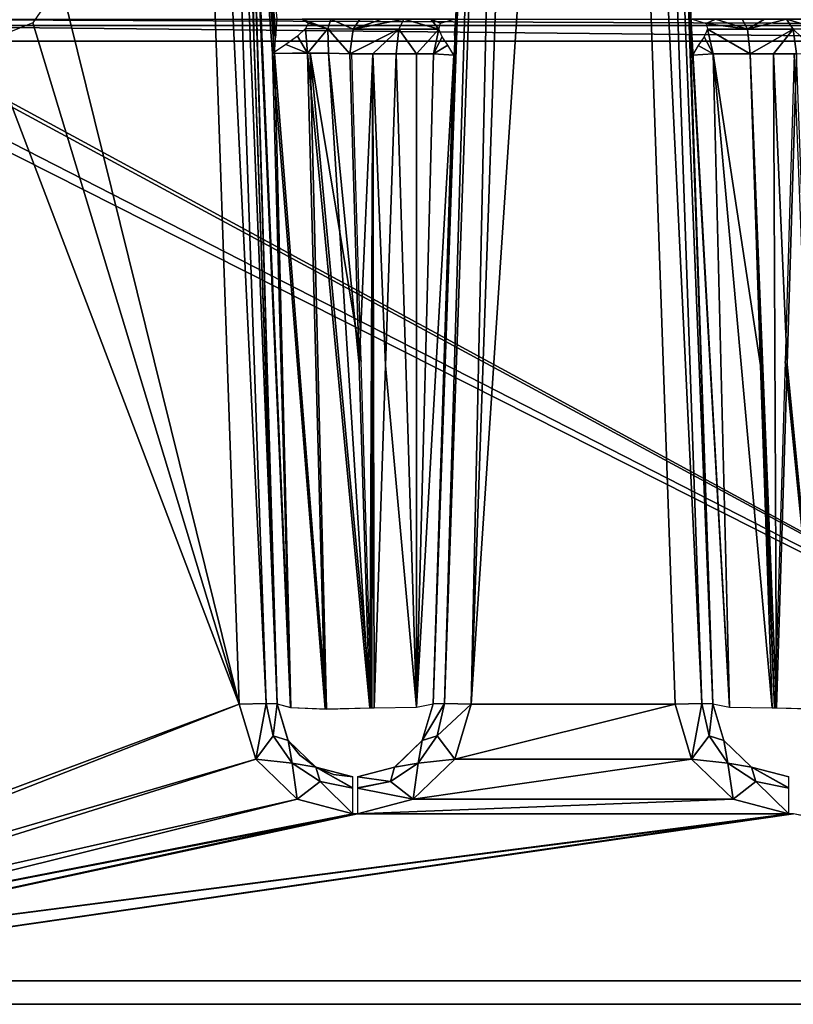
# Model space of a CAD drawing. Header units: millimetres. Extents: x -20 to 20, y -19.6 to 34.
# Tile 39 of 53: x -7.3 to 2.9, y 3 to 16. Entities that reach past the tile are written whole.
import ezdxf

# ---------------------------------------------------------------- set-up
doc = ezdxf.new("R2010")
doc.units = ezdxf.units.MM
doc.header["$LTSCALE"] = 101.851852
for name, color, linetype in [('10', 7, 'CONTINUOUS'), ('104', 7, 'CONTINUOUS'), ('105', 7, 'CONTINUOUS'), ('106', 7, 'CONTINUOUS'), ('107', 7, 'CONTINUOUS'), ('109', 7, 'CONTINUOUS'), ('11', 7, 'CONTINUOUS'), ('110', 7, 'CONTINUOUS'), ('111', 7, 'CONTINUOUS'), ('112', 7, 'CONTINUOUS'), ('113', 7, 'CONTINUOUS'), ('114', 7, 'CONTINUOUS'), ('115', 7, 'CONTINUOUS'), ('12', 7, 'CONTINUOUS'), ('21', 7, 'CONTINUOUS'), ('22', 7, 'CONTINUOUS'), ('23', 7, 'CONTINUOUS'), ('24', 7, 'CONTINUOUS'), ('25', 7, 'CONTINUOUS'), ('26', 7, 'CONTINUOUS'), ('27', 7, 'CONTINUOUS'), ('28', 7, 'CONTINUOUS'), ('30', 7, 'CONTINUOUS'), ('32', 7, 'CONTINUOUS'), ('33', 7, 'CONTINUOUS'), ('34', 7, 'CONTINUOUS'), ('35', 7, 'CONTINUOUS'), ('56', 7, 'CONTINUOUS'), ('58', 7, 'CONTINUOUS'), ('60', 7, 'CONTINUOUS'), ('71', 7, 'CONTINUOUS'), ('87', 7, 'CONTINUOUS'), ('88', 7, 'CONTINUOUS'), ('98', 7, 'CONTINUOUS'), ('99', 7, 'CONTINUOUS')]:
    doc.layers.add(name, color=color, linetype=linetype)

msp = doc.modelspace()

# ---------------------------------------------------------------- linework, layer by layer
at = {"layer": '10', "color": 252, "linetype": 'Continuous', "true_color": 0x888888}
for points in [[(-4.832, 33.517, 13.201), (-3.905, 6.965, 13.896), (-4.832, 33.517, 2.923), (-4.832, 33.517, 13.201)], [(-4.832, 33.517, 2.923), (-3.905, 6.965, 13.896), (-4.67, 28.871, 2.779), (-4.832, 33.517, 2.923)], [(-3.905, 6.965, 13.896), (-4.515, 24.435, 2.642), (-4.67, 28.871, 2.779), (-3.905, 6.965, 13.896)], [(-4.217, 15.91, 3.528), (-4.515, 24.435, 2.642), (-3.905, 6.965, 13.896), (-4.217, 15.91, 3.528)], [(-3.905, 6.965, 4.428), (-4.217, 15.91, 3.528), (-3.905, 6.965, 13.896), (-3.905, 6.965, 4.428)]]:
    msp.add_3dface(points, dxfattribs=at)
at = {"layer": '104', "color": 236, "linetype": 'Continuous', "true_color": 0x690038}
for points in [[(-4.498, 23.944, 3.961), (-4.208, 15.627, 4.805), (-4.292, 19.796, 4.039), (-4.498, 23.944, 3.961)], [(-3.905, 6.965, 5.662), (-3.73, 6.916, 5.102), (-4.292, 19.796, 4.039), (-3.905, 6.965, 5.662)], [(-4.292, 19.796, 4.039), (-3.73, 6.916, 5.102), (-4.289, 19.741, 4.04), (-4.292, 19.796, 4.039)], [(-4.208, 15.627, 4.805), (-3.905, 6.965, 5.662), (-4.292, 19.796, 4.039), (-4.208, 15.627, 4.805)], [(-4.289, 19.741, 4.04), (-3.73, 6.916, 5.102), (-3.966, 15.546, 4.163), (-4.289, 19.741, 4.04)], [(-3.966, 15.546, 4.163), (-3.27, 6.897, 4.736), (-3.503, 15.553, 3.856), (-3.966, 15.546, 4.163)], [(-3.73, 6.916, 5.102), (-3.27, 6.897, 4.736), (-3.966, 15.546, 4.163), (-3.73, 6.916, 5.102)], [(-3.503, 15.553, 3.856), (-2.683, 6.913, 4.691), (-3.227, 15.55, 3.812), (-3.503, 15.553, 3.856)], [(-3.27, 6.897, 4.736), (-2.683, 6.913, 4.691), (-3.503, 15.553, 3.856), (-3.27, 6.897, 4.736)], [(-2.822, 11.445, 4.25), (-2.946, 15.544, 3.847), (-3.227, 15.55, 3.812), (-2.822, 11.445, 4.25)], [(-2.683, 6.913, 4.691), (-2.822, 11.445, 4.25), (-3.227, 15.55, 3.812), (-2.683, 6.913, 4.691)]]:
    msp.add_3dface(points, dxfattribs=at)
at = {"layer": '105', "color": 236, "linetype": 'Continuous', "true_color": 0x690038}
for points in [[(-1.453, 18.185, 4.757), (-1.507, 16.828, 4.75), (-1.64, 12.818, 5.197), (-1.453, 18.185, 4.757)], [(-1.64, 12.818, 5.197), (-1.507, 16.828, 4.75), (-1.845, 6.965, 5.676), (-1.64, 12.818, 5.197)], [(-1.507, 16.828, 4.75), (-1.573, 15.526, 4.743), (-1.845, 6.965, 5.676), (-1.507, 16.828, 4.75)], [(-2.336, 15.544, 3.995), (-2.474, 11.43, 4.333), (-2.065, 6.922, 5.054), (-2.336, 15.544, 3.995)], [(-2.336, 15.544, 3.995), (-2.065, 6.922, 5.054), (-2.067, 15.544, 4.094), (-2.336, 15.544, 3.995)], [(-2.067, 15.544, 4.094), (-2.065, 6.922, 5.054), (-1.843, 15.541, 4.26), (-2.067, 15.544, 4.094)], [(-2.065, 6.922, 5.054), (-1.573, 15.526, 4.743), (-1.843, 15.541, 4.26), (-2.065, 6.922, 5.054)], [(-1.845, 6.965, 5.676), (-1.573, 15.526, 4.743), (-2.065, 6.922, 5.054), (-1.845, 6.965, 5.676)], [(-2.474, 11.43, 4.333), (-2.626, 6.913, 4.704), (-2.065, 6.922, 5.054), (-2.474, 11.43, 4.333)]]:
    msp.add_3dface(points, dxfattribs=at)
at = {"layer": '106', "color": 236, "linetype": 'Continuous', "true_color": 0x690038}
for points in [[(1.453, 18.185, 4.757), (1.64, 12.818, 5.197), (1.507, 16.828, 4.75), (1.453, 18.185, 4.757)], [(1.845, 6.965, 5.676), (2.065, 6.922, 5.054), (1.507, 16.828, 4.75), (1.845, 6.965, 5.676)], [(1.507, 16.828, 4.75), (2.065, 6.922, 5.054), (1.573, 15.526, 4.743), (1.507, 16.828, 4.75)], [(1.64, 12.818, 5.197), (1.845, 6.965, 5.676), (1.507, 16.828, 4.75), (1.64, 12.818, 5.197)], [(1.573, 15.526, 4.743), (2.065, 6.922, 5.054), (1.846, 15.541, 4.257), (1.573, 15.526, 4.743)], [(2.474, 11.43, 4.333), (2.336, 15.544, 3.995), (1.846, 15.541, 4.257), (2.474, 11.43, 4.333)], [(2.626, 6.913, 4.704), (2.474, 11.43, 4.333), (1.846, 15.541, 4.257), (2.626, 6.913, 4.704)], [(2.065, 6.922, 5.054), (2.626, 6.913, 4.704), (1.846, 15.541, 4.257), (2.065, 6.922, 5.054)]]:
    msp.add_3dface(points, dxfattribs=at)
at = {"layer": '107', "color": 236, "linetype": 'Continuous', "true_color": 0x690038}
for points in [[(2.946, 15.544, 3.847), (2.822, 11.446, 4.25), (3.27, 6.897, 4.736), (2.946, 15.544, 3.847)], [(2.822, 11.446, 4.25), (2.683, 6.913, 4.691), (3.27, 6.897, 4.736), (2.822, 11.446, 4.25)]]:
    msp.add_3dface(points, dxfattribs=at)
at = {"layer": '109', "color": 236, "linetype": 'Continuous', "true_color": 0x690038}
for points in [[(-3.935, 16, 4.021), (-4.289, 19.741, 4.04), (-3.947, 15.781, 4.098), (-3.935, 16, 4.021)], [(-4.289, 19.741, 4.04), (-3.966, 15.546, 4.163), (-3.947, 15.781, 4.098), (-4.289, 19.741, 4.04)]]:
    msp.add_3dface(points, dxfattribs=at)
at = {"layer": '11', "color": 252, "linetype": 'Continuous', "true_color": 0x888888}
for points in [[(-1.845, 6.965, 13.896), (-0.918, 33.517, 13.201), (-1.845, 6.965, 4.443), (-1.845, 6.965, 13.896)], [(-1.845, 6.965, 4.443), (-0.918, 33.517, 13.201), (-1.644, 12.703, 3.975), (-1.845, 6.965, 4.443)], [(-1.644, 12.703, 3.975), (-0.918, 33.517, 13.201), (-1.46, 17.995, 3.543), (-1.644, 12.703, 3.975)]]:
    msp.add_3dface(points, dxfattribs=at)
at = {"layer": '110', "color": 236, "linetype": 'Continuous', "true_color": 0x690038}
for points in [[(-3.238, 15.873, 3.647), (-3.577, 16, 3.36), (-3.493, 15.946, 3.574), (-3.238, 15.873, 3.647)], [(-3.197, 16, 3.314), (-3.577, 16, 3.36), (-3.238, 15.873, 3.647), (-3.197, 16, 3.314)], [(-2.904, 15.869, 3.692), (-3.197, 16, 3.314), (-3.238, 15.873, 3.647), (-2.904, 15.869, 3.692)], [(-2.815, 16, 3.366), (-3.197, 16, 3.314), (-2.904, 15.869, 3.692), (-2.815, 16, 3.366)], [(-3.503, 15.553, 3.856), (-3.532, 15.875, 3.691), (-3.638, 15.776, 3.82), (-3.503, 15.553, 3.856)], [(-3.532, 15.875, 3.691), (-3.238, 15.873, 3.647), (-3.493, 15.946, 3.574), (-3.532, 15.875, 3.691)], [(-3.503, 15.553, 3.856), (-3.238, 15.873, 3.647), (-3.532, 15.875, 3.691), (-3.503, 15.553, 3.856)], [(-3.503, 15.553, 3.856), (-3.227, 15.55, 3.812), (-3.238, 15.873, 3.647), (-3.503, 15.553, 3.856)], [(-3.227, 15.55, 3.812), (-2.946, 15.544, 3.847), (-3.238, 15.873, 3.647), (-3.227, 15.55, 3.812)], [(-2.946, 15.544, 3.847), (-2.904, 15.869, 3.692), (-3.238, 15.873, 3.647), (-2.946, 15.544, 3.847)], [(-3.792, 15.666, 3.97), (-3.503, 15.553, 3.856), (-3.638, 15.776, 3.82), (-3.792, 15.666, 3.97)], [(-3.966, 15.546, 4.163), (-3.503, 15.553, 3.856), (-3.792, 15.666, 3.97), (-3.966, 15.546, 4.163)]]:
    msp.add_3dface(points, dxfattribs=at)
at = {"layer": '111', "color": 236, "linetype": 'Continuous', "true_color": 0x690038}
for points in [[(-2.525, 16, 3.441), (-2.815, 16, 3.366), (-2.904, 15.869, 3.692), (-2.525, 16, 3.441)], [(-2.232, 16, 3.507), (-2.904, 15.869, 3.692), (-2.302, 15.869, 3.837), (-2.232, 16, 3.507)], [(-2.232, 16, 3.507), (-2.525, 16, 3.441), (-2.904, 15.869, 3.692), (-2.232, 16, 3.507)], [(-2.904, 15.869, 3.692), (-2.946, 15.544, 3.847), (-2.302, 15.869, 3.837), (-2.904, 15.869, 3.692)], [(-2.946, 15.544, 3.847), (-2.642, 15.544, 3.925), (-2.302, 15.869, 3.837), (-2.946, 15.544, 3.847)], [(-2.642, 15.544, 3.925), (-2.336, 15.544, 3.995), (-2.302, 15.869, 3.837), (-2.642, 15.544, 3.925)]]:
    msp.add_3dface(points, dxfattribs=at)
at = {"layer": '112', "color": 236, "linetype": 'Continuous', "true_color": 0x690038}
for points in [[(-2.232, 16, 3.507), (-2.302, 15.869, 3.837), (-1.771, 15.868, 4.108), (-2.232, 16, 3.507)], [(-1.876, 16, 3.632), (-2.232, 16, 3.507), (-1.771, 15.868, 4.108), (-1.876, 16, 3.632)], [(-1.57, 16, 3.835), (-1.876, 16, 3.632), (-1.751, 15.946, 3.978), (-1.57, 16, 3.835)], [(-1.876, 16, 3.632), (-1.771, 15.868, 4.108), (-1.751, 15.946, 3.978), (-1.876, 16, 3.632)], [(-2.336, 15.544, 3.995), (-2.067, 15.544, 4.094), (-2.302, 15.869, 3.837), (-2.336, 15.544, 3.995)], [(-2.302, 15.869, 3.837), (-2.067, 15.544, 4.094), (-1.771, 15.868, 4.108), (-2.302, 15.869, 3.837)], [(-2.067, 15.544, 4.094), (-1.843, 15.541, 4.26), (-1.771, 15.868, 4.108), (-2.067, 15.544, 4.094)], [(-1.771, 15.868, 4.108), (-1.843, 15.541, 4.26), (-1.728, 15.766, 4.273), (-1.771, 15.868, 4.108)], [(-1.728, 15.766, 4.273), (-1.843, 15.541, 4.26), (-1.654, 15.658, 4.469), (-1.728, 15.766, 4.273)], [(-1.843, 15.541, 4.26), (-1.573, 15.526, 4.743), (-1.654, 15.658, 4.469), (-1.843, 15.541, 4.26)]]:
    msp.add_3dface(points, dxfattribs=at)
at = {"layer": '113', "color": 236, "linetype": 'Continuous', "true_color": 0x690038}
for points in [[(1.88, 16, 3.63), (1.57, 16, 3.835), (1.754, 15.942, 3.985), (1.88, 16, 3.63)], [(2.302, 15.869, 3.837), (1.88, 16, 3.63), (1.754, 15.942, 3.985), (2.302, 15.869, 3.837)], [(2.232, 16, 3.507), (1.88, 16, 3.63), (2.302, 15.869, 3.837), (2.232, 16, 3.507)], [(1.846, 15.541, 4.257), (1.771, 15.868, 4.109), (1.728, 15.766, 4.273), (1.846, 15.541, 4.257)], [(1.771, 15.868, 4.109), (2.302, 15.869, 3.837), (1.754, 15.942, 3.985), (1.771, 15.868, 4.109)], [(2.336, 15.544, 3.995), (2.302, 15.869, 3.837), (1.771, 15.868, 4.109), (2.336, 15.544, 3.995)], [(1.846, 15.541, 4.257), (2.336, 15.544, 3.995), (1.771, 15.868, 4.109), (1.846, 15.541, 4.257)], [(1.649, 15.652, 4.481), (1.846, 15.541, 4.257), (1.728, 15.766, 4.273), (1.649, 15.652, 4.481)], [(1.573, 15.526, 4.743), (1.846, 15.541, 4.257), (1.649, 15.652, 4.481), (1.573, 15.526, 4.743)]]:
    msp.add_3dface(points, dxfattribs=at)
at = {"layer": '114', "color": 236, "linetype": 'Continuous', "true_color": 0x690038}
for points in [[(2.525, 16, 3.441), (2.232, 16, 3.507), (2.302, 15.869, 3.837), (2.525, 16, 3.441)], [(2.815, 16, 3.366), (2.525, 16, 3.441), (2.302, 15.869, 3.837), (2.815, 16, 3.366)], [(2.815, 16, 3.366), (2.302, 15.869, 3.837), (2.904, 15.869, 3.692), (2.815, 16, 3.366)], [(2.302, 15.869, 3.837), (2.336, 15.544, 3.995), (2.904, 15.869, 3.692), (2.302, 15.869, 3.837)], [(2.336, 15.544, 3.995), (2.642, 15.544, 3.925), (2.904, 15.869, 3.692), (2.336, 15.544, 3.995)], [(2.642, 15.544, 3.925), (2.946, 15.544, 3.847), (2.904, 15.869, 3.692), (2.642, 15.544, 3.925)]]:
    msp.add_3dface(points, dxfattribs=at)
at = {"layer": '115', "color": 236, "linetype": 'Continuous', "true_color": 0x690038}
for points in [[(3.203, 16, 3.314), (2.815, 16, 3.366), (3.24, 15.873, 3.647), (3.203, 16, 3.314)], [(2.815, 16, 3.366), (2.904, 15.869, 3.692), (3.24, 15.873, 3.647), (2.815, 16, 3.366)], [(2.904, 15.869, 3.692), (3.233, 15.55, 3.812), (3.24, 15.873, 3.647), (2.904, 15.869, 3.692)], [(2.946, 15.544, 3.847), (3.233, 15.55, 3.812), (2.904, 15.869, 3.692), (2.946, 15.544, 3.847)]]:
    msp.add_3dface(points, dxfattribs=at)
at = {"layer": '12', "color": 252, "linetype": 'Continuous', "true_color": 0x888888}
for points in [[(0.918, 33.517, 4.257), (1.845, 6.965, 13.896), (1.197, 25.518, 3.893), (0.918, 33.517, 4.257)], [(0.918, 33.517, 13.201), (1.845, 6.965, 13.896), (0.918, 33.517, 4.257), (0.918, 33.517, 13.201)], [(1.845, 6.965, 13.896), (1.46, 17.995, 3.543), (1.197, 25.518, 3.893), (1.845, 6.965, 13.896)], [(1.644, 12.704, 3.975), (1.46, 17.995, 3.543), (1.845, 6.965, 13.896), (1.644, 12.704, 3.975)], [(1.845, 6.965, 4.443), (1.644, 12.704, 3.975), (1.845, 6.965, 13.896), (1.845, 6.965, 4.443)]]:
    msp.add_3dface(points, dxfattribs=at)
at = {"layer": '21', "color": 252, "linetype": 'Continuous', "true_color": 0x888888}
for points in [[(-10.675, 15.877, -14.163), (14.2, 3.308, -14.492), (-14.2, 3.308, -14.492), (-10.675, 15.877, -14.163)], [(-10.034, 15.708, -14.167), (14.2, 3.308, -14.492), (-10.675, 15.877, -14.163), (-10.034, 15.708, -14.167)], [(10.034, 15.708, -14.167), (14.2, 3.308, -14.492), (-10.034, 15.708, -14.167), (10.034, 15.708, -14.167)]]:
    msp.add_3dface(points, dxfattribs=at)
at = {"layer": '22', "color": 252, "linetype": 'Continuous', "true_color": 0x888888}
for points in [[(-5.332, 33.513, 13.701), (-6.763, 16.487, 14.147), (-4.405, 6.961, 14.396), (-5.332, 33.513, 13.701)], [(0.418, 33.513, 13.701), (-1.345, 6.961, 14.396), (1.345, 6.961, 14.396), (0.418, 33.513, 13.701)], [(-0.418, 33.513, 13.701), (-1.345, 6.961, 14.396), (0.418, 33.513, 13.701), (-0.418, 33.513, 13.701)], [(-6.763, 16.487, 14.147), (-7.128, 15.953, 14.161), (-4.405, 6.961, 14.396), (-6.763, 16.487, 14.147)], [(-7.128, 15.953, 14.161), (-7.738, 15.708, 14.167), (-4.405, 6.961, 14.396), (-7.128, 15.953, 14.161)], [(-7.738, 15.708, 14.167), (-14.2, 3.308, 14.492), (-4.405, 6.961, 14.396), (-7.738, 15.708, 14.167)], [(-4.405, 6.961, 14.396), (-14.2, 3.308, 14.492), (-4.187, 6.233, 14.415), (-4.405, 6.961, 14.396)], [(-1.345, 6.961, 14.396), (-1.563, 6.233, 14.415), (1.345, 6.961, 14.396), (-1.345, 6.961, 14.396)], [(1.345, 6.961, 14.396), (-1.563, 6.233, 14.415), (1.563, 6.233, 14.415), (1.345, 6.961, 14.396)], [(-4.187, 6.233, 14.415), (-14.2, 3.308, 14.492), (-3.64, 5.705, 14.429), (-4.187, 6.233, 14.415)], [(1.563, 6.233, 14.415), (-2.11, 5.705, 14.429), (2.11, 5.705, 14.429), (1.563, 6.233, 14.415)], [(-1.563, 6.233, 14.415), (-2.11, 5.705, 14.429), (1.563, 6.233, 14.415), (-1.563, 6.233, 14.415)], [(-3.64, 5.705, 14.429), (-14.2, 3.308, 14.492), (-2.906, 5.513, 14.434), (-3.64, 5.705, 14.429)], [(2.11, 5.705, 14.429), (-2.844, 5.513, 14.434), (2.844, 5.513, 14.434), (2.11, 5.705, 14.429)], [(-2.11, 5.705, 14.429), (-2.844, 5.513, 14.434), (2.11, 5.705, 14.429), (-2.11, 5.705, 14.429)], [(-14.2, 3.308, 14.492), (14.2, 3.308, 14.492), (2.906, 5.513, 14.434), (-14.2, 3.308, 14.492)], [(2.844, 5.513, 14.434), (-14.2, 3.308, 14.492), (2.906, 5.513, 14.434), (2.844, 5.513, 14.434)], [(-2.844, 5.513, 14.434), (-14.2, 3.308, 14.492), (2.844, 5.513, 14.434), (-2.844, 5.513, 14.434)], [(-2.906, 5.513, 14.434), (-14.2, 3.308, 14.492), (-2.844, 5.513, 14.434), (-2.906, 5.513, 14.434)]]:
    msp.add_3dface(points, dxfattribs=at)
at = {"layer": '23', "color": 252, "linetype": 'Continuous', "true_color": 0x888888}
for points in [[(-3.905, 6.965, 4.428), (-3.76, 6.48, 13.916), (-3.766, 6.491, 4.428), (-3.905, 6.965, 4.428)], [(-3.905, 6.965, 4.428), (-3.905, 6.965, 13.896), (-3.76, 6.48, 13.916), (-3.905, 6.965, 4.428)], [(-3.766, 6.491, 4.428), (-3.76, 6.48, 13.916), (-3.607, 6.287, 4.428), (-3.766, 6.491, 4.428)], [(-3.76, 6.48, 13.916), (-3.395, 6.128, 13.929), (-3.607, 6.287, 4.428), (-3.76, 6.48, 13.916)], [(-3.607, 6.287, 4.428), (-3.395, 6.128, 13.929), (-3.401, 6.131, 4.428), (-3.607, 6.287, 4.428)], [(-3.401, 6.131, 4.428), (-3.395, 6.128, 13.929), (-3.162, 6.033, 4.428), (-3.401, 6.131, 4.428)], [(-3.395, 6.128, 13.929), (-2.906, 6, 13.934), (-3.162, 6.033, 4.428), (-3.395, 6.128, 13.929)], [(-3.162, 6.033, 4.428), (-2.906, 6, 13.934), (-2.906, 6, 4.428), (-3.162, 6.033, 4.428)]]:
    msp.add_3dface(points, dxfattribs=at)
at = {"layer": '24', "color": 252, "linetype": 'Continuous', "true_color": 0x888888}
for points in [[(-1.99, 6.48, 13.916), (-1.845, 6.965, 13.896), (-1.99, 6.48, 4.443), (-1.99, 6.48, 13.916)], [(-1.845, 6.965, 13.896), (-1.845, 6.965, 4.443), (-1.99, 6.48, 4.443), (-1.845, 6.965, 13.896)], [(-2.355, 6.128, 13.929), (-1.99, 6.48, 13.916), (-2.354, 6.128, 4.443), (-2.355, 6.128, 13.929)], [(-2.354, 6.128, 4.443), (-1.99, 6.48, 13.916), (-1.99, 6.48, 4.443), (-2.354, 6.128, 4.443)], [(-2.844, 6, 4.443), (-2.355, 6.128, 13.929), (-2.354, 6.128, 4.443), (-2.844, 6, 4.443)], [(-2.844, 6, 13.934), (-2.355, 6.128, 13.929), (-2.844, 6, 4.443), (-2.844, 6, 13.934)]]:
    msp.add_3dface(points, dxfattribs=at)
at = {"layer": '25', "color": 252, "linetype": 'Continuous', "true_color": 0x888888}
for points in [[(-4.515, 24.435, 2.642), (-4.217, 15.91, 3.528), (-4.297, 20.091, 2.736), (-4.515, 24.435, 2.642)], [(-4.217, 15.91, 3.528), (-3.905, 6.965, 4.428), (-4.297, 20.091, 2.736), (-4.217, 15.91, 3.528)], [(-3.905, 6.965, 4.428), (-3.726, 6.915, 3.861), (-4.297, 20.091, 2.736), (-3.905, 6.965, 4.428)], [(-4.297, 20.091, 2.736), (-3.726, 6.915, 3.861), (-4.29, 19.988, 2.739), (-4.297, 20.091, 2.736)], [(-4.29, 19.988, 2.739), (-3.726, 6.915, 3.861), (-3.942, 15.547, 2.887), (-4.29, 19.988, 2.739)], [(-3.942, 15.547, 2.887), (-3.255, 6.895, 3.496), (-3.471, 15.554, 2.598), (-3.942, 15.547, 2.887)], [(-3.726, 6.915, 3.861), (-3.255, 6.895, 3.496), (-3.942, 15.547, 2.887), (-3.726, 6.915, 3.861)], [(-3.255, 6.895, 3.496), (-2.66, 6.913, 3.462), (-3.471, 15.554, 2.598), (-3.255, 6.895, 3.496)], [(-2.66, 6.913, 3.462), (-2.797, 11.483, 3.012), (-3.471, 15.554, 2.598), (-2.66, 6.913, 3.462)], [(-2.797, 11.483, 3.012), (-2.918, 15.544, 2.607), (-3.471, 15.554, 2.598), (-2.797, 11.483, 3.012)]]:
    msp.add_3dface(points, dxfattribs=at)
at = {"layer": '26', "color": 252, "linetype": 'Continuous', "true_color": 0x888888}
for points in [[(-4.979, 33.522, 13.554), (-5.332, 33.513, 13.701), (-4.052, 6.969, 14.25), (-4.979, 33.522, 13.554)], [(-5.332, 33.513, 13.701), (-4.405, 6.961, 14.396), (-4.052, 6.969, 14.25), (-5.332, 33.513, 13.701)], [(-3.905, 6.965, 13.896), (-4.832, 33.517, 13.201), (-4.979, 33.522, 13.554), (-3.905, 6.965, 13.896)], [(-3.905, 6.965, 13.896), (-4.979, 33.522, 13.554), (-4.052, 6.969, 14.25), (-3.905, 6.965, 13.896)]]:
    msp.add_3dface(points, dxfattribs=at)
at = {"layer": '27', "color": 252, "linetype": 'Continuous', "true_color": 0x888888}
for points in [[(-0.918, 33.517, 13.201), (-1.845, 6.965, 13.896), (-1.698, 6.969, 14.25), (-0.918, 33.517, 13.201)], [(-0.771, 33.522, 13.554), (-0.918, 33.517, 13.201), (-1.698, 6.969, 14.25), (-0.771, 33.522, 13.554)], [(-1.345, 6.961, 14.396), (-0.771, 33.522, 13.554), (-1.698, 6.969, 14.25), (-1.345, 6.961, 14.396)], [(-1.345, 6.961, 14.396), (-0.418, 33.513, 13.701), (-0.771, 33.522, 13.554), (-1.345, 6.961, 14.396)]]:
    msp.add_3dface(points, dxfattribs=at)
at = {"layer": '28', "color": 252, "linetype": 'Continuous', "true_color": 0x888888}
for points in [[(0.771, 33.522, 13.554), (0.418, 33.513, 13.701), (1.698, 6.969, 14.25), (0.771, 33.522, 13.554)], [(0.418, 33.513, 13.701), (1.345, 6.961, 14.396), (1.698, 6.969, 14.25), (0.418, 33.513, 13.701)], [(1.845, 6.965, 13.896), (0.918, 33.517, 13.201), (0.771, 33.522, 13.554), (1.845, 6.965, 13.896)], [(1.845, 6.965, 13.896), (0.771, 33.522, 13.554), (1.698, 6.969, 14.25), (1.845, 6.965, 13.896)]]:
    msp.add_3dface(points, dxfattribs=at)
at = {"layer": '30', "color": 252, "linetype": 'Continuous', "true_color": 0x888888}
for points in [[(1.845, 6.965, 4.443), (1.845, 6.965, 13.896), (1.99, 6.48, 13.916), (1.845, 6.965, 4.443)], [(1.845, 6.965, 4.443), (1.99, 6.48, 13.916), (1.99, 6.48, 4.443), (1.845, 6.965, 4.443)], [(1.99, 6.48, 13.916), (2.355, 6.128, 13.929), (1.99, 6.48, 4.443), (1.99, 6.48, 13.916)], [(1.99, 6.48, 4.443), (2.355, 6.128, 13.929), (2.354, 6.128, 4.443), (1.99, 6.48, 4.443)], [(2.355, 6.128, 13.929), (2.844, 6, 13.934), (2.354, 6.128, 4.443), (2.355, 6.128, 13.929)], [(2.354, 6.128, 4.443), (2.844, 6, 13.934), (2.844, 6, 4.443), (2.354, 6.128, 4.443)]]:
    msp.add_3dface(points, dxfattribs=at)
at = {"layer": '32', "color": 252, "linetype": 'Continuous', "true_color": 0x888888}
for points in [[(2.797, 11.483, 3.012), (3.255, 6.895, 3.496), (2.918, 15.544, 2.607), (2.797, 11.483, 3.012)], [(2.66, 6.913, 3.462), (3.255, 6.895, 3.496), (2.797, 11.483, 3.012), (2.66, 6.913, 3.462)]]:
    msp.add_3dface(points, dxfattribs=at)
at = {"layer": '33', "color": 252, "linetype": 'Continuous', "true_color": 0x888888}
for points in [[(-4.405, 6.961, 14.396), (-4.187, 6.233, 14.415), (-4.052, 6.969, 14.25), (-4.405, 6.961, 14.396)], [(-4.052, 6.969, 14.25), (-4.187, 6.233, 14.415), (-3.956, 6.542, 14.264), (-4.052, 6.969, 14.25)], [(-3.905, 6.965, 13.896), (-4.052, 6.969, 14.25), (-3.956, 6.542, 14.264), (-3.905, 6.965, 13.896)], [(-3.76, 6.48, 13.916), (-3.905, 6.965, 13.896), (-3.956, 6.542, 14.264), (-3.76, 6.48, 13.916)], [(-3.956, 6.542, 14.264), (-4.187, 6.233, 14.415), (-3.707, 6.18, 14.277), (-3.956, 6.542, 14.264)], [(-3.76, 6.48, 13.916), (-3.956, 6.542, 14.264), (-3.707, 6.18, 14.277), (-3.76, 6.48, 13.916)], [(-3.395, 6.128, 13.929), (-3.76, 6.48, 13.916), (-3.707, 6.18, 14.277), (-3.395, 6.128, 13.929)], [(-4.187, 6.233, 14.415), (-3.64, 5.705, 14.429), (-3.707, 6.18, 14.277), (-4.187, 6.233, 14.415)], [(-3.707, 6.18, 14.277), (-3.64, 5.705, 14.429), (-3.338, 5.939, 14.285), (-3.707, 6.18, 14.277)], [(-3.395, 6.128, 13.929), (-3.707, 6.18, 14.277), (-3.338, 5.939, 14.285), (-3.395, 6.128, 13.929)], [(-3.395, 6.128, 13.929), (-2.906, 5.854, 14.288), (-2.906, 5.858, 14.283), (-3.395, 6.128, 13.929)], [(-3.395, 6.128, 13.929), (-3.338, 5.939, 14.285), (-2.906, 5.854, 14.288), (-3.395, 6.128, 13.929)], [(-2.906, 6, 13.934), (-3.395, 6.128, 13.929), (-2.906, 5.858, 14.283), (-2.906, 6, 13.934)], [(-3.64, 5.705, 14.429), (-2.906, 5.513, 14.434), (-3.338, 5.939, 14.285), (-3.64, 5.705, 14.429)], [(-3.338, 5.939, 14.285), (-2.906, 5.513, 14.434), (-2.906, 5.854, 14.288), (-3.338, 5.939, 14.285)]]:
    msp.add_3dface(points, dxfattribs=at)
at = {"layer": '34', "color": 252, "linetype": 'Continuous', "true_color": 0x888888}
for points in [[(-1.698, 6.969, 14.25), (-1.99, 6.48, 13.916), (-1.794, 6.542, 14.264), (-1.698, 6.969, 14.25)], [(-1.845, 6.965, 13.896), (-1.99, 6.48, 13.916), (-1.698, 6.969, 14.25), (-1.845, 6.965, 13.896)], [(-1.345, 6.961, 14.396), (-1.698, 6.969, 14.25), (-1.794, 6.542, 14.264), (-1.345, 6.961, 14.396)], [(-1.563, 6.233, 14.415), (-1.345, 6.961, 14.396), (-1.794, 6.542, 14.264), (-1.563, 6.233, 14.415)], [(-1.99, 6.48, 13.916), (-2.043, 6.18, 14.277), (-1.794, 6.542, 14.264), (-1.99, 6.48, 13.916)], [(-2.043, 6.18, 14.277), (-1.563, 6.233, 14.415), (-1.794, 6.542, 14.264), (-2.043, 6.18, 14.277)], [(-1.99, 6.48, 13.916), (-2.355, 6.128, 13.929), (-2.043, 6.18, 14.277), (-1.99, 6.48, 13.916)], [(-2.355, 6.128, 13.929), (-2.844, 6, 13.934), (-2.412, 5.939, 14.285), (-2.355, 6.128, 13.929)], [(-2.355, 6.128, 13.929), (-2.412, 5.939, 14.285), (-2.043, 6.18, 14.277), (-2.355, 6.128, 13.929)], [(-2.412, 5.939, 14.285), (-2.11, 5.705, 14.429), (-2.043, 6.18, 14.277), (-2.412, 5.939, 14.285)], [(-2.11, 5.705, 14.429), (-1.563, 6.233, 14.415), (-2.043, 6.18, 14.277), (-2.11, 5.705, 14.429)], [(-2.412, 5.939, 14.285), (-2.844, 6, 13.934), (-2.844, 5.858, 14.283), (-2.412, 5.939, 14.285)], [(-2.844, 5.854, 14.288), (-2.412, 5.939, 14.285), (-2.844, 5.858, 14.283), (-2.844, 5.854, 14.288)], [(-2.844, 5.854, 14.288), (-2.11, 5.705, 14.429), (-2.412, 5.939, 14.285), (-2.844, 5.854, 14.288)], [(-2.844, 5.513, 14.434), (-2.11, 5.705, 14.429), (-2.844, 5.854, 14.288), (-2.844, 5.513, 14.434)]]:
    msp.add_3dface(points, dxfattribs=at)
at = {"layer": '35', "color": 252, "linetype": 'Continuous', "true_color": 0x888888}
for points in [[(1.345, 6.961, 14.396), (1.563, 6.233, 14.415), (1.698, 6.969, 14.25), (1.345, 6.961, 14.396)], [(1.698, 6.969, 14.25), (1.563, 6.233, 14.415), (1.794, 6.542, 14.264), (1.698, 6.969, 14.25)], [(1.845, 6.965, 13.896), (1.698, 6.969, 14.25), (1.794, 6.542, 14.264), (1.845, 6.965, 13.896)], [(1.99, 6.48, 13.916), (1.845, 6.965, 13.896), (1.794, 6.542, 14.264), (1.99, 6.48, 13.916)], [(1.794, 6.542, 14.264), (1.563, 6.233, 14.415), (2.043, 6.18, 14.277), (1.794, 6.542, 14.264)], [(1.99, 6.48, 13.916), (1.794, 6.542, 14.264), (2.043, 6.18, 14.277), (1.99, 6.48, 13.916)], [(2.355, 6.128, 13.929), (1.99, 6.48, 13.916), (2.043, 6.18, 14.277), (2.355, 6.128, 13.929)], [(1.563, 6.233, 14.415), (2.11, 5.705, 14.429), (2.043, 6.18, 14.277), (1.563, 6.233, 14.415)], [(2.043, 6.18, 14.277), (2.11, 5.705, 14.429), (2.412, 5.939, 14.285), (2.043, 6.18, 14.277)], [(2.355, 6.128, 13.929), (2.043, 6.18, 14.277), (2.412, 5.939, 14.285), (2.355, 6.128, 13.929)], [(2.844, 6, 13.934), (2.355, 6.128, 13.929), (2.844, 5.858, 14.283), (2.844, 6, 13.934)], [(2.355, 6.128, 13.929), (2.412, 5.939, 14.285), (2.844, 5.854, 14.288), (2.355, 6.128, 13.929)], [(2.355, 6.128, 13.929), (2.844, 5.854, 14.288), (2.844, 5.858, 14.283), (2.355, 6.128, 13.929)], [(2.11, 5.705, 14.429), (2.844, 5.513, 14.434), (2.412, 5.939, 14.285), (2.11, 5.705, 14.429)], [(2.412, 5.939, 14.285), (2.844, 5.513, 14.434), (2.844, 5.854, 14.288), (2.412, 5.939, 14.285)]]:
    msp.add_3dface(points, dxfattribs=at)
at = {"layer": '56', "color": 252, "linetype": 'Continuous', "true_color": 0x888888}
for points in [[(1.565, 15.773, 3.462), (1.46, 17.995, 3.543), (1.51, 16.736, 3.537), (1.565, 15.773, 3.462)], [(1.548, 16, 3.386), (1.46, 17.995, 3.543), (1.565, 15.773, 3.462), (1.548, 16, 3.386)], [(1.569, 15.526, 3.53), (1.565, 15.773, 3.462), (1.51, 16.736, 3.537), (1.569, 15.526, 3.53)]]:
    msp.add_3dface(points, dxfattribs=at)
at = {"layer": '58', "color": 252, "linetype": 'Continuous', "true_color": 0x888888}
for points in [[(-1.569, 15.526, 3.53), (-1.51, 16.736, 3.537), (-1.417, 18.003, 3.342), (-1.569, 15.526, 3.53)], [(-1.564, 15.786, 3.458), (-1.569, 15.526, 3.53), (-1.417, 18.003, 3.342), (-1.564, 15.786, 3.458)], [(-1.548, 16, 3.386), (-1.564, 15.786, 3.458), (-1.417, 18.003, 3.342), (-1.548, 16, 3.386)]]:
    msp.add_3dface(points, dxfattribs=at)
at = {"layer": '60', "color": 252, "linetype": 'Continuous', "true_color": 0x888888}
for points in [[(-4.29, 19.988, 2.739), (-3.942, 15.547, 2.887), (-3.922, 15.782, 2.823), (-4.29, 19.988, 2.739)], [(-3.907, 16, 2.746), (-4.29, 19.988, 2.739), (-3.922, 15.782, 2.823), (-3.907, 16, 2.746)]]:
    msp.add_3dface(points, dxfattribs=at)
at = {"layer": '71', "color": 252, "linetype": 'Continuous', "true_color": 0x888888}
for points in [[(-10.034, 16, -13.867), (10.034, 15.915, -14.077), (-10.034, 15.915, -14.077), (-10.034, 16, -13.867)], [(-10.034, 16, -13.867), (10.034, 16, -13.867), (10.034, 15.915, -14.077), (-10.034, 16, -13.867)], [(10.034, 15.708, -14.167), (-10.034, 15.708, -14.167), (-10.034, 15.915, -14.077), (10.034, 15.708, -14.167)], [(10.034, 15.915, -14.077), (10.034, 15.708, -14.167), (-10.034, 15.915, -14.077), (10.034, 15.915, -14.077)]]:
    msp.add_3dface(points, dxfattribs=at)
at = {"layer": '87', "color": 236, "linetype": 'Continuous', "true_color": 0x690038}
for points in [[(-2.946, 15.544, 3.847), (-2.822, 11.445, 4.25), (-2.642, 15.544, 3.925), (-2.946, 15.544, 3.847)], [(-2.822, 11.445, 4.25), (-2.683, 6.913, 4.691), (-2.642, 15.544, 3.925), (-2.822, 11.445, 4.25)], [(-2.683, 6.913, 4.691), (-2.655, 6.913, 4.698), (-2.642, 15.544, 3.925), (-2.683, 6.913, 4.691)], [(-2.655, 6.913, 4.698), (-2.626, 6.913, 4.704), (-2.642, 15.544, 3.925), (-2.655, 6.913, 4.698)], [(-2.626, 6.913, 4.704), (-2.474, 11.43, 4.333), (-2.642, 15.544, 3.925), (-2.626, 6.913, 4.704)], [(-2.474, 11.43, 4.333), (-2.336, 15.544, 3.995), (-2.642, 15.544, 3.925), (-2.474, 11.43, 4.333)]]:
    msp.add_3dface(points, dxfattribs=at)
at = {"layer": '88', "color": 236, "linetype": 'Continuous', "true_color": 0x690038}
for points in [[(2.655, 6.913, 4.698), (2.683, 6.913, 4.691), (2.336, 15.544, 3.995), (2.655, 6.913, 4.698)], [(2.336, 15.544, 3.995), (2.683, 6.913, 4.691), (2.642, 15.544, 3.925), (2.336, 15.544, 3.995)], [(2.474, 11.43, 4.333), (2.655, 6.913, 4.698), (2.336, 15.544, 3.995), (2.474, 11.43, 4.333)], [(2.822, 11.446, 4.25), (2.946, 15.544, 3.847), (2.642, 15.544, 3.925), (2.822, 11.446, 4.25)], [(2.683, 6.913, 4.691), (2.822, 11.446, 4.25), (2.642, 15.544, 3.925), (2.683, 6.913, 4.691)], [(2.626, 6.913, 4.704), (2.655, 6.913, 4.698), (2.474, 11.43, 4.333), (2.626, 6.913, 4.704)]]:
    msp.add_3dface(points, dxfattribs=at)
at = {"layer": '98', "color": 236, "linetype": 'Continuous', "true_color": 0x690038}
for points in [[(14.5, 3, -14.5), (-14.5, 3, -14.5), (-9.327, 15.876, -14.163), (14.5, 3, -14.5)], [(-8.91, 15.708, -14.167), (14.5, 3, -14.5), (-9.327, 15.876, -14.163), (-8.91, 15.708, -14.167)], [(14.5, 3, -14.5), (-8.91, 15.708, -14.167), (8.91, 15.708, -14.167), (14.5, 3, -14.5)]]:
    msp.add_3dface(points, dxfattribs=at)
at = {"layer": '99', "color": 236, "linetype": 'Continuous', "true_color": 0x690038}
for points in [[(-5.332, 33.513, 13.701), (-6.763, 16.487, 14.147), (-4.405, 6.961, 14.396), (-5.332, 33.513, 13.701)], [(0.418, 33.513, 13.701), (-1.345, 6.961, 14.396), (1.345, 6.961, 14.396), (0.418, 33.513, 13.701)], [(-0.418, 33.513, 13.701), (-1.345, 6.961, 14.396), (0.418, 33.513, 13.701), (-0.418, 33.513, 13.701)], [(-6.763, 16.487, 14.147), (-7.128, 15.953, 14.161), (-4.405, 6.961, 14.396), (-6.763, 16.487, 14.147)], [(-7.128, 15.953, 14.161), (-7.738, 15.708, 14.167), (-4.405, 6.961, 14.396), (-7.128, 15.953, 14.161)], [(-7.738, 15.708, 14.167), (-14.5, 3, 14.5), (-4.405, 6.961, 14.396), (-7.738, 15.708, 14.167)], [(-4.405, 6.961, 14.396), (-14.5, 3, 14.5), (-4.187, 6.233, 14.415), (-4.405, 6.961, 14.396)], [(-1.345, 6.961, 14.396), (-1.563, 6.233, 14.415), (1.345, 6.961, 14.396), (-1.345, 6.961, 14.396)], [(1.345, 6.961, 14.396), (-1.563, 6.233, 14.415), (1.563, 6.233, 14.415), (1.345, 6.961, 14.396)], [(-4.187, 6.233, 14.415), (-14.5, 3, 14.5), (-3.64, 5.705, 14.429), (-4.187, 6.233, 14.415)], [(1.563, 6.233, 14.415), (-2.11, 5.705, 14.429), (2.11, 5.705, 14.429), (1.563, 6.233, 14.415)], [(-1.563, 6.233, 14.415), (-2.11, 5.705, 14.429), (1.563, 6.233, 14.415), (-1.563, 6.233, 14.415)], [(-3.64, 5.705, 14.429), (-14.5, 3, 14.5), (-2.906, 5.513, 14.434), (-3.64, 5.705, 14.429)], [(-2.11, 5.705, 14.429), (-2.844, 5.513, 14.434), (2.11, 5.705, 14.429), (-2.11, 5.705, 14.429)], [(2.11, 5.705, 14.429), (-2.844, 5.513, 14.434), (2.844, 5.513, 14.434), (2.11, 5.705, 14.429)], [(-14.5, 3, 14.5), (14.5, 3, 14.5), (2.906, 5.513, 14.434), (-14.5, 3, 14.5)], [(2.844, 5.513, 14.434), (-14.5, 3, 14.5), (2.906, 5.513, 14.434), (2.844, 5.513, 14.434)], [(-2.844, 5.513, 14.434), (-14.5, 3, 14.5), (2.844, 5.513, 14.434), (-2.844, 5.513, 14.434)], [(-2.906, 5.513, 14.434), (-14.5, 3, 14.5), (-2.844, 5.513, 14.434), (-2.906, 5.513, 14.434)]]:
    msp.add_3dface(points, dxfattribs=at)

doc.saveas('drawing.dxf')
